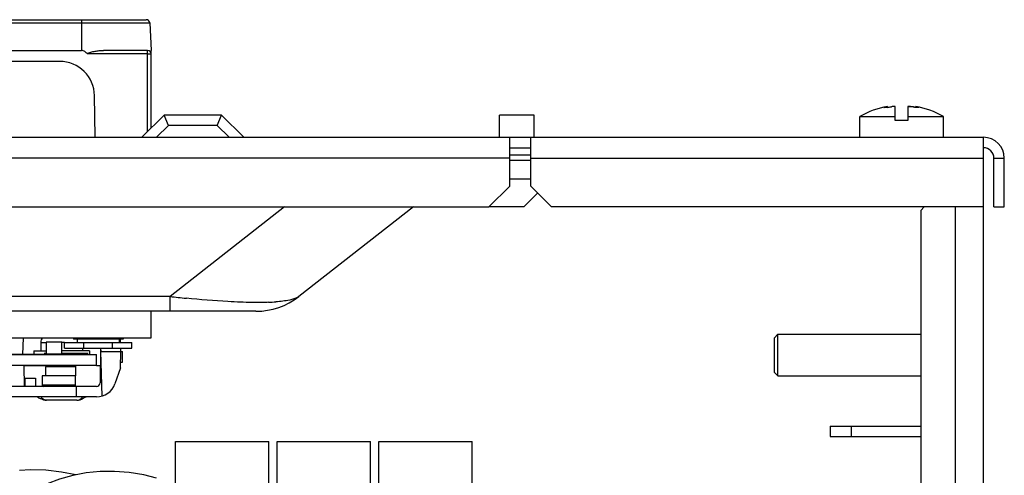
# Model space of a CAD drawing. Header units: millimetres. Extents: x 0 to 1980, y 0 to 1400.
# Tile 28 of 28: x 1218 to 1359, y 836 to 902. Entities that reach past the tile are written whole.
import ezdxf

# ---------------------------------------------------------------- set-up
doc = ezdxf.new("R2010")
doc.units = ezdxf.units.MM
doc.header["$LTSCALE"] = 108.9
doc.layers.get('0').update_dxf_attribs({"linetype": 'CONTINUOUS'})
for name, color, linetype in [('00_COMPONENTS', 7, 'CONTINUOUS'), ('03_AXES', 7, 'CONTINUOUS'), ('7_ALL_FEATURES', 7, 'CONTINUOUS')]:
    doc.layers.add(name, color=color, linetype=linetype)

msp = doc.modelspace()

# ---------------------------------------------------------------- linework, layer by layer
at = {"color": 7, "linetype": 'Continuous'}
for p, q in [((1342.7, 889.35), (1342.51, 889.31)), ((1342.7, 889.22), (1342.7, 889.35)), ((1343.83, 887.32), (1343.83, 889.35)), ((1345.63, 889.35), (1345.63, 887.32)), ((1346.98, 889.29), (1346.75, 889.35)), ((1346.98, 889.29), (1346.75, 889.35)), ((1346.75, 889.21), (1346.75, 889.35)), ((1238.85, 888.12), (1235.65, 884.92)), ((1247.09, 888.12), (1238.85, 888.12)), ((1250.29, 884.92), (1247.09, 888.12)), ((1291.98, 888.12), (1286.98, 888.12)), ((1286.98, 884.92), (1286.98, 888.12)), ((1291.98, 884.92), (1291.98, 888.12)), ((1338.73, 887.92), (1343.83, 887.92)), ((1338.73, 884.92), (1338.73, 887.92)), ((1342.2, 889.21), (1342.2, 889.21)), ((1345.63, 887.92), (1350.73, 887.92)), ((1350.73, 884.92), (1350.73, 887.92)), ((1345.63, 887.32), (1343.83, 887.32)), ((586.48, 884.92), (1356.48, 884.92)), ((1288.48, 877.92), (1288.48, 884.92)), ((1291.48, 877.92), (1291.48, 884.92)), ((1356.48, 577.62), (1356.48, 884.92)), ((1359.48, 874.92), (1359.48, 881.92)), ((1285.48, 874.92), (1288.48, 877.92)), ((1291.48, 877.92), (1294.48, 874.92)), ((657.48, 874.92), (1285.48, 874.92)), ((1356.48, 874.92), (1294.48, 874.92)), ((1347.98, 874.92), (1347.48, 874.42)), ((1347.48, 874.42), (1347.48, 577.62)), ((1357.98, 874.92), (1359.48, 874.92)), ((1218.58, 853.72), (1218.63, 856.12)), ((1232.6, 855.42), (1232.6, 855.92)), ((1229.72, 854.62), (1229.64, 849.62)), ((1229.72, 854.57), (1229.75, 854.12)), ((1229.75, 854.12), (1232.88, 854.12)), ((1229.93, 847.74), (1229.75, 854.12)), ((1232.59, 851.79), (1232.63, 854.12)), ((1232.63, 854.12), (1232.62, 854.62)), ((1232.85, 852.62), (1232.88, 854.12)), ((1232.6, 852.62), (1232.85, 852.62)), ((1218.78, 849.12), (1218.73, 852.12)), ((1226.13, 852.12), (1226.07, 849.12)), ((1229.13, 852.12), (1229.68, 852.12)), ((1232.59, 851.79), (1231.78, 849.5)), ((1218.88, 849.12), (1218.9, 850.32)), ((1218.9, 850.32), (1220.36, 850.32)), ((1220.36, 850.32), (1220.38, 849.12)), ((1229.14, 849.12), (1208.56, 849.12)), ((1226.23, 849.12), (1226.22, 847.62)), ((1229.14, 847.62), (1208.54, 847.62)), ((1226.3, 847.12), (1221.96, 847.12)), ((1334.48, 843.42), (1334.48, 841.92)), ((1337.48, 843.42), (1337.48, 841.92)), ((1334.48, 841.92), (1347.48, 841.92))]:
    msp.add_line(p, q, dxfattribs=at)
at = {"color": 9, "linetype": 'Continuous'}
for p, q in [((1342.51, 889.31), (1342.51, 889.2)), ((1346.45, 889.28), (1346.45, 889.25)), ((1346.98, 889.29), (1346.98, 889.19)), ((1239.47, 886.62), (1238.85, 888.12)), ((1246.47, 886.62), (1247.09, 888.12)), ((1291.48, 882.35), (1288.48, 882.35)), ((1288.48, 881.92), (654.48, 881.92)), ((1291.48, 881.6), (1288.48, 881.6)), ((1291.48, 881.92), (1356.48, 881.92)), ((1357.98, 881.92), (1359.48, 881.92)), ((1256.13, 874.92), (1239.69, 862.05)), ((1352.48, 577.62), (1352.48, 874.92)), ((1239.69, 862.05), (1076.26, 862.05)), ((1239.69, 859.92), (1239.69, 862.05))]:
    msp.add_line(p, q, dxfattribs=at)
at = {"color": 3, "linetype": 'Continuous'}
for p, q in [((1239.47, 886.62), (1237.77, 884.92)), ((1246.47, 886.62), (1239.47, 886.62)), ((1248.17, 884.92), (1246.47, 886.62)), ((1288.48, 883.42), (1291.48, 883.42)), ((1357.98, 874.92), (1357.98, 881.92)), ((1291.48, 878.92), (1288.48, 878.92)), ((1290.48, 874.92), (1292.48, 876.92)), ((1274.63, 874.92), (1258.19, 862.05)), ((1290.48, 874.92), (1285.48, 874.92)), ((1252.03, 859.92), (1063.93, 859.92)), ((1334.48, 843.42), (1347.48, 843.42))]:
    msp.add_line(p, q, dxfattribs=at)
at = {"color": 7, "linetype": 'Continuous'}
for points in [[(1226.16, 836.41), (1224.12, 836.81), (1221.88, 837.07), (1219.65, 837.13), (1218.08, 837.04)], [(1237.74, 835.94), (1235.93, 836.4), (1233.82, 836.73), (1231.73, 836.89), (1229.67, 836.87), (1227.67, 836.68), (1225.72, 836.33), (1223.84, 835.81), (1222.05, 835.12), (1220.37, 834.25), (1219.04, 833.37)]]:
    msp.add_lwpolyline(points, dxfattribs=at)
for centre, radius, start, end in [((1344.73, 877.52), 12, 99.7151, 120), ((1341.62, 898.31), 9.15, 276.7751, 280.0413), ((1341.84, 897.07), 7.89, 280.0618, 280.4824), ((1343.78, 886.91), 2.45, 90.0361, 90.7351), ((1343.78, 887.17), 2.18, 88.68, 90.0506), ((1345.69, 885.38), 3.97, 85.2802, 85.5234), ((1345.68, 885.19), 4.16, 79.2359, 85.2875), ((1347.69, 895.76), 6.6, 259.2097, 261.8246), ((1344.73, 877.52), 12, 60, 80.2849), ((1356.48, 881.92), 3, 0, 90), ((1229.14, 849.62), 0.5, 270, 359), ((1229.14, 850.42), 2.8, 270, 340.71), ((1221.53, 848.83), 1.51, 232.883, 251.3735), ((1221.53, 848.82), 1.5, 251.4302, 254.4486), ((1221.99, 848.13), 1, 210.0324, 219.829), ((1222, 848.13), 1.01, 219.8074, 228.111), ((1226.26, 848.13), 1, 272.1741, 323.3618), ((1226.26, 848.12), 0.996, 323.334, 329.9838), ((1226.8, 848.87), 1.5, 285.5513, 303.5573)]:
    msp.add_arc(centre, radius, start, end, dxfattribs=at)
at = {"color": 3, "linetype": 'Continuous'}
for centre, radius, start, end in [((1356.48, 881.92), 1.5, 0, 90), ((1252.03, 869.92), 10, 270, 308.0728)]:
    msp.add_arc(centre, radius, start, end, dxfattribs=at)
at = {"color": 9, "linetype": 'Continuous'}
for centre, radius, start, end in [((1262.42, 1061.21), 200.46, 263.489, 264.1645), ((1252.76, 889.66), 28.47, 272.1713, 274.2921)]:
    msp.add_arc(centre, radius, start, end, dxfattribs=at)
at = {"color": 7, "linetype": 'Continuous'}
for points, knots in [([(1342.2, 889.21), (1342.2, 889.21), (1342.21, 889.22), (1342.22, 889.23), (1342.25, 889.24), (1342.3, 889.26), (1342.39, 889.28), (1342.46, 889.3), (1342.51, 889.31)], [0, 0, 0, 0, 0.030635, 0.087092, 0.172624, 0.286891, 0.596358, 1, 1, 1, 1]), ([(1342.7, 889.22), (1342.64, 889.22), (1342.54, 889.21), (1342.42, 889.2), (1342.35, 889.19), (1342.29, 889.19), (1342.24, 889.19), (1342.22, 889.2), (1342.2, 889.2), (1342.2, 889.21)], [0, 0, 0, 0, 0.395132, 0.564273, 0.709261, 0.826937, 0.914891, 0.971898, 1, 1, 1, 1]), ([(1343.74, 889.35), (1343.67, 889.35), (1343.51, 889.35), (1343.35, 889.32), (1343.27, 889.31)], [0, 0, 0, 0, 0.487433, 1, 1, 1, 1]), ([(1343.83, 889.35), (1343.82, 889.35), (1343.79, 889.35), (1343.77, 889.35), (1343.74, 889.35)], [0, 0, 0, 0, 0.232171, 1, 1, 1, 1]), ([(1345.71, 889.35), (1345.7, 889.35), (1345.67, 889.35), (1345.65, 889.35), (1345.63, 889.35)], [0, 0, 0, 0, 0.265376, 1, 1, 1, 1]), ([(1346.02, 889.32), (1345.99, 889.32), (1345.89, 889.34), (1345.79, 889.35), (1345.71, 889.35)], [0, 0, 0, 0, 0.237708, 1, 1, 1, 1]), ([(1345.71, 889.35), (1345.73, 889.35), (1345.83, 889.35), (1345.93, 889.35), (1346, 889.34)], [0, 0, 0, 0, 0.235615, 1, 1, 1, 1]), ([(1346.75, 889.21), (1346.63, 889.22), (1346.38, 889.25), (1346.14, 889.3), (1346.02, 889.32)], [0, 0, 0, 0, 0.504564, 1, 1, 1, 1]), ([(1346.98, 889.29), (1347.01, 889.29), (1347.06, 889.27), (1347.13, 889.25), (1347.16, 889.24), (1347.19, 889.22), (1347.19, 889.22)], [0, 0, 0, 0, 0.403726, 0.708965, 0.906654, 1, 1, 1, 1]), ([(1347.11, 889.19), (1347.06, 889.19), (1346.94, 889.2), (1346.82, 889.2), (1346.75, 889.21)], [0, 0, 0, 0, 0.417578, 1, 1, 1, 1]), ([(1347.19, 889.22), (1347.19, 889.21), (1347.15, 889.2), (1347.13, 889.19), (1347.11, 889.19)], [0, 0, 0, 0, 0.289728, 1, 1, 1, 1])]:
    msp.add_open_spline(points, degree=3, knots=knots, dxfattribs=at)
at = {"color": 9, "linetype": 'Continuous'}
for points, knots in [([(1249.82, 861.22), (1249.22, 861.25), (1246.62, 861.37), (1244.03, 861.59), (1242.04, 861.8)], [0, 0, 0, 0, 0.231811, 1, 1, 1, 1]), ([(1253.84, 861.21), (1253.54, 861.19), (1252.2, 861.16), (1250.86, 861.19), (1249.82, 861.22)], [0, 0, 0, 0, 0.22336, 1, 1, 1, 1]), ([(1258.04, 861.95), (1257.69, 861.73), (1256.62, 861.44), (1255.56, 861.32), (1254.89, 861.27)], [0, 0, 0, 0, 0.383951, 1, 1, 1, 1]), ([(1258.19, 862.05), (1258.17, 862.03), (1258.12, 862), (1258.07, 861.96), (1258.04, 861.95)], [0, 0, 0, 0, 0.483304, 1, 1, 1, 1])]:
    msp.add_open_spline(points, degree=3, knots=knots, dxfattribs=at)
at = {"color": 7, "linetype": 'Continuous'}
for points in [[(1221.13, 847.37), (1221.37, 847.21), (1221.67, 847.12), (1221.96, 847.12)], [(1221.96, 847.12), (1221.73, 847.13), (1221.49, 847.23), (1221.33, 847.38)], [(1226.3, 847.12), (1226.62, 847.12), (1226.95, 847.24), (1227.2, 847.43)]]:
    msp.add_open_spline(points, degree=3, dxfattribs=at)
at = {"layer": '00_COMPONENTS', "color": 9, "linetype": 'Continuous'}
for p, q in [((1077.18, 901.35), (1236.77, 901.35)), ((1226.98, 901.82), (1226.98, 897.4)), ((1236.48, 896.9), (1227.82, 896.9)), ((1236.48, 885.75), (1236.48, 897.4)), ((1226.08, 849.32), (1221.35, 849.32))]:
    msp.add_line(p, q, dxfattribs=at)
at = {"layer": '00_COMPONENTS', "color": 7, "linetype": 'Continuous'}
for p, q in [((1077.68, 901.82), (1236.27, 901.82)), ((1236.77, 901.35), (1236.98, 897.4)), ((1086.98, 897.4), (1226.98, 897.4)), ((1236.48, 897.4), (1230.13, 897.4)), ((1236.98, 886.25), (1236.98, 897.4)), ((1223.85, 895.82), (1093.98, 895.82)), ((1228.96, 884.92), (1228.85, 890.91)), ((1236.98, 856.12), (1236.98, 859.92)), ((1076.98, 856.12), (1236.98, 856.12)), ((1224.15, 855.46), (1221.9, 855.46)), ((1221.9, 855.46), (1221.9, 853.76)), ((1224.15, 853.76), (1224.15, 855.46)), ((1224.55, 855.42), (1234.19, 855.42)), ((1224.55, 854.62), (1224.55, 855.42)), ((1225.81, 856.12), (1225.81, 855.92)), ((1232.95, 855.92), (1225.81, 855.92)), ((1226.38, 855.92), (1226.38, 855.42)), ((1227.32, 854.62), (1227.32, 855.42)), ((1231.43, 854.62), (1231.43, 855.42)), ((1232.38, 855.92), (1232.38, 855.42)), ((1232.95, 856.12), (1232.95, 855.92)), ((1234.19, 854.62), (1234.19, 855.42)), ((1221.61, 853.91), (1221.9, 853.91)), ((1224.15, 853.91), (1227.93, 853.91)), ((1224.55, 854.62), (1234.19, 854.62)), ((1208.66, 853.72), (1229.13, 853.72)), ((1214.37, 853.74), (1227.13, 853.74)), ((1224.15, 853.76), (1221.9, 853.76)), ((1224.57, 853.76), (1227.93, 853.76)), ((1229.13, 852.12), (1229.13, 853.72)), ((1229.13, 852.12), (1208.62, 852.12)), ((1218.73, 852.11), (1226.13, 852.11)), ((1226.12, 851.92), (1221.79, 851.92)), ((1221.79, 851.92), (1221.79, 850.62)), ((1221.93, 852.12), (1221.93, 851.92)), ((1226.1, 850.62), (1221.35, 850.62)), ((1221.35, 850.62), (1221.35, 849.32)), ((1240.48, 841.22), (1253.88, 841.22)), ((1240.48, 832.12), (1240.48, 841.22)), ((1253.88, 833.52), (1253.88, 841.22)), ((1255.08, 841.22), (1268.48, 841.22)), ((1255.08, 833.57), (1255.08, 841.22)), ((1268.48, 834.15), (1268.48, 841.22)), ((1269.68, 841.22), (1283.08, 841.22)), ((1269.68, 833.89), (1269.68, 841.22)), ((1283.08, 818.02), (1283.08, 841.22))]:
    msp.add_line(p, q, dxfattribs=at)
for centre, radius, start, end in [((1236.27, 901.32), 0.5, 3, 90), ((1236.48, 896.9), 0.5, 0, 90), ((1223.85, 890.82), 5, 1, 90), ((1221.55, 849.32), 0.2, 180, 270)]:
    msp.add_arc(centre, radius, start, end, dxfattribs=at)
for points, knots in [([(1227.82, 896.9), (1227.71, 897.02), (1227.48, 897.27), (1227.15, 897.4), (1226.98, 897.4)], [0, 0, 0, 0, 0.502134, 1, 1, 1, 1]), ([(1227.82, 896.9), (1227.76, 896.97), (1228.09, 897.1), (1228.31, 897.15), (1228.63, 897.23), (1229.02, 897.31), (1229.53, 897.38), (1229.93, 897.4), (1230.13, 897.4)], [0, 0, 0, 0, 0.113341, 0.242187, 0.370533, 0.498228, 0.751135, 1, 1, 1, 1])]:
    msp.add_open_spline(points, degree=3, knots=knots, dxfattribs=at)
at = {"layer": '00_COMPONENTS', "color": 9, "linetype": 'Continuous'}
msp.add_open_spline([(1236.48, 896.9), (1236.54, 896.9), (1236.66, 896.9), (1236.8, 896.9), (1236.89, 896.9), (1236.94, 896.9), (1236.96, 896.9), (1236.98, 896.9), (1236.98, 896.9)], degree=3, knots=[0, 0, 0, 0, 0.382528, 0.706903, 0.831128, 0.923577, 0.980463, 1, 1, 1, 1], dxfattribs=at)
at = {"layer": '03_AXES', "color": 9, "linetype": 'Continuous'}
for p, q in [((1221.13, 855.42), (1221.9, 855.42)), ((1224.55, 855.42), (1224.15, 855.42))]:
    msp.add_line(p, q, dxfattribs=at)
at = {"layer": '03_AXES', "color": 7, "linetype": 'Continuous'}
for p, q in [((1221.13, 855.42), (1221.13, 854.22)), ((1220.13, 854.22), (1221.9, 854.22)), ((1220.13, 854.22), (1220.13, 853.72)), ((1228.13, 854.22), (1224.15, 854.22)), ((1227.13, 854.62), (1227.13, 854.22)), ((1228.13, 854.22), (1228.13, 853.72))]:
    msp.add_line(p, q, dxfattribs=at)
msp.add_arc((1222.13, 855.42), 1, 135.5498, 180, dxfattribs=at)
at = {"layer": '7_ALL_FEATURES', "color": 7, "linetype": 'Continuous'}
for p, q in [((1326.98, 856.62), (1326.48, 856.12)), ((1326.48, 851.12), (1326.48, 856.12)), ((1326.98, 856.62), (1347.48, 856.62)), ((1326.98, 850.62), (1326.98, 856.62)), ((1326.98, 850.62), (1326.48, 851.12)), ((1326.98, 850.62), (1347.48, 850.62))]:
    msp.add_line(p, q, dxfattribs=at)

doc.saveas('drawing.dxf')
